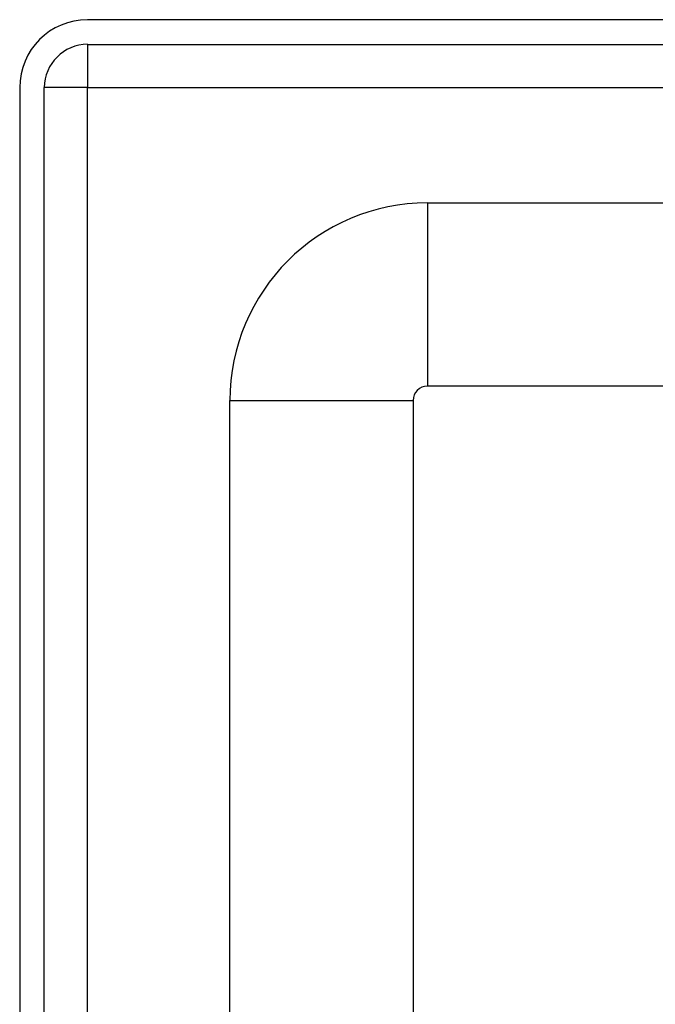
# Model space of a CAD drawing. Header units: inches. Extents: x 4 to 76.4, y 5.6 to 49.6.
# Tile 27 of 56: x 4 to 5.6, y 34.9 to 37.5. Entities that reach past the tile are written whole.
import ezdxf

# ---------------------------------------------------------------- set-up
doc = ezdxf.new("R2010")
doc.units = ezdxf.units.IN
doc.header["$LTSCALE"] = 4.856739
doc.header["$MEASUREMENT"] = 0
doc.layers.add('Visible Edges(ANSI)', color=7, linetype='Continuous', lineweight=25)
doc.layers.add('Visible Tangent Edges(ANSI)', color=7, linetype='Continuous', lineweight=25)

msp = doc.modelspace()

# ---------------------------------------------------------------- linework, layer by layer
at = {"layer": 'Visible Edges(ANSI)'}
for p, q in [((23.1913, 37.5059), (4.1445, 37.5059)), ((4.1445, 37.4413), (23.1913, 37.4413)), ((3.9665, 37.328), (3.9665, 18.4214)), ((4.0311, 18.4214), (4.0311, 37.328)), ((5.0352, 37.026), (22.2757, 37.026)), ((22.2757, 36.5462), (5.0352, 36.5462)), ((4.5175, 28.342), (4.5175, 36.5084)), ((4.9974, 36.5084), (4.9974, 28.3432))]:
    msp.add_line(p, q, dxfattribs=at)
for centre, radius in [((4.1445, 37.328), 0.178), ((4.1445, 37.328), 0.1134), ((5.0352, 36.5084), 0.5177), ((5.0352, 36.5084), 0.0378)]:
    msp.add_arc(centre, radius, 90, 180, dxfattribs=at)
at = {"layer": 'Visible Tangent Edges(ANSI)'}
for p, q in [((4.1445, 37.4413), (4.1445, 37.328)), ((4.1445, 37.328), (4.0311, 37.328)), ((4.1445, 37.328), (23.1913, 37.328)), ((4.1445, 18.4214), (4.1445, 37.328)), ((5.0352, 37.026), (5.0352, 36.5462)), ((4.5175, 36.5084), (4.9974, 36.5084))]:
    msp.add_line(p, q, dxfattribs=at)

doc.saveas('drawing.dxf')
